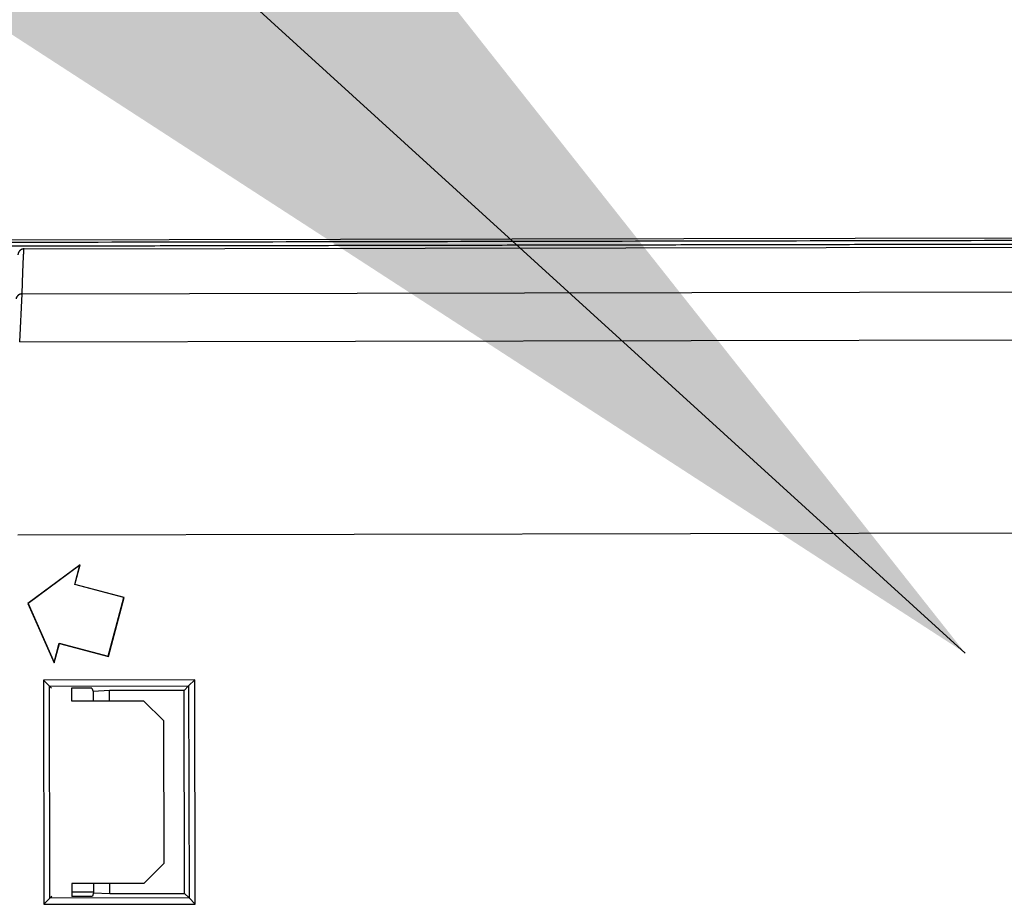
# Model space of a CAD drawing. Header units: millimetres. Extents: x 40090 to 187415, y -53271 to 40260.
# Tile 110 of 256: x 71710 to 71758, y 14469 to 14513. Entities that reach past the tile are written whole.
import ezdxf

# ---------------------------------------------------------------- set-up
doc = ezdxf.new("R2010")
doc.units = ezdxf.units.MM
doc.layers.add('AVM_projektor', color=6, linetype='Continuous')
doc.layers.add('AVM_reproduktor', color=6, linetype='Continuous')
doc.styles.add('AVM', font='arial.ttf')
doc.dimstyles.new('AVM-1_50', dxfattribs={"dimscale": 40, "dimtxt": 2.5, "dimasz": 2.5, "dimexe": 1.25, "dimexo": 0.625, "dimtad": 1, "dimdec": 0, "dimrnd": 1, "dimtxsty": 'AVM', "dimcen": 2.5, "dimclrd": 256, "dimclre": 256, "dimclrt": 256, "dimadec": 0, "dimazin": 0, "dimtfac": 1, "dimtdec": 0, "dimtmove": 0, "dimatfit": 3, "dimfxl": 0, "dimarcsym": 0})

# ---------------------------------------------------------------- blocks, each defined once
blk = doc.blocks.new('PT-FW430-bottom')
for p, q in [((-215, 3.285), (-215, 320.97)), ((-209.986, 304.238), (-212.351, 304.112)), ((-209.986, 304.238), (-209.986, 31.031)), ((-200.483, 304.353), (-200.483, 73.888)), ((-214.565, 304.016), (-214.565, 3.544)), ((-212.351, 304.11), (-212.351, 27.667)), ((-198.997, 301.277), (-197.1, 303.856)), ((-198.98, 301.289), (-197.098, 303.848)), ((-197.1, 303.856), (-194.168, 302.572)), ((-197.098, 303.848), (-197.1, 303.856)), ((-197.098, 303.848), (-194.189, 302.573)), ((-193.321, 303.1), (-193.021, 302.8)), ((-193.321, 303.1), (-182.279, 303.1)), ((-193.321, 295.646), (-193.321, 303.1)), ((-192.931, 302.71), (-193.021, 302.8)), ((-182.579, 302.8), (-193.021, 302.8)), ((-193.021, 302.8), (-193.021, 295.946)), ((-182.669, 302.71), (-182.579, 302.8)), ((-182.279, 303.1), (-182.579, 302.8)), ((-182.579, 295.946), (-182.579, 302.8)), ((-182.279, 303.1), (-182.279, 295.646)), ((-194.189, 302.573), (-195.142, 302.318)), ((-195.142, 302.318), (-195.134, 302.313)), ((-195.142, 302.318), (-194.495, 299.903)), ((-194.168, 302.572), (-195.134, 302.313)), ((-195.134, 302.313), (-194.486, 299.898)), ((-194.189, 302.573), (-194.168, 302.572)), ((-198.031, 301.536), (-198.997, 301.277)), ((-198.98, 301.289), (-198.997, 301.277)), ((-198.026, 301.545), (-198.98, 301.289)), ((-198.026, 301.545), (-198.031, 301.536)), ((-197.384, 299.121), (-198.031, 301.536)), ((-197.379, 299.13), (-198.026, 301.545)), ((-192.931, 301.717), (-192.3, 301.717)), ((-192.93, 300.71), (-192.93, 301.717)), ((-192.3, 301.717), (-192.3, 298.167)), ((-183.3, 298.167), (-183.3, 301.717)), ((-183.3, 301.717), (-182.669, 301.717)), ((-182.869, 300.652), (-182.869, 301.717)), ((-182.67, 301.717), (-182.67, 300.71)), ((-192.93, 300.71), (-192.757, 300.653)), ((-192.8, 299.853), (-192.757, 300.653)), ((-192.757, 300.653), (-192.3, 300.653)), ((-183.3, 300.653), (-182.843, 300.653)), ((-182.843, 300.653), (-182.67, 300.71)), ((-182.843, 300.653), (-182.8, 299.853)), ((-194.486, 299.898), (-197.384, 299.121)), ((-194.495, 299.903), (-197.379, 299.13)), ((-194.495, 299.903), (-194.486, 299.898)), ((-192.3, 299.853), (-192.8, 299.853)), ((-192.8, 296.167), (-192.8, 299.853)), ((-182.8, 299.853), (-183.3, 299.853)), ((-182.8, 299.853), (-182.8, 296.167)), ((-197.379, 299.13), (-197.384, 299.121)), ((-191.3, 297.167), (-192.3, 298.167)), ((-183.3, 298.167), (-184.3, 297.167)), ((-184.3, 297.167), (-191.3, 297.167)), ((-193.021, 295.946), (-193.321, 295.646)), ((-192.8, 296.167), (-193.021, 295.946)), ((-193.021, 295.946), (-182.579, 295.946)), ((-182.8, 296.167), (-192.8, 296.167)), ((-182.8, 296.167), (-182.579, 295.946)), ((-182.579, 295.946), (-182.279, 295.646)), ((-182.279, 295.646), (-193.321, 295.646))]:
    blk.add_line(p, q)
for points, start_tangent, end_tangent in [([(-214.9, 320.87), (-214.9, 299.696), (-214.9, 278.521), (-214.899, 257.347), (-214.899, 236.172), (-214.899, 214.997), (-214.899, 193.823), (-214.899, 172.648), (-214.899, 151.474), (-214.899, 130.299), (-214.899, 109.125), (-214.899, 87.95), (-214.899, 66.775), (-214.899, 45.601), (-214.899, 24.426), (-214.899, 3.252)], (0.000001, -1), (0.000001, -1)), ([(-214.697, 3.219), (-214.697, 7.244), (-214.697, 11.27), (-214.697, 15.295), (-214.697, 19.32), (-214.697, 23.345), (-214.697, 27.37), (-214.697, 31.396), (-214.697, 35.421), (-214.697, 39.446), (-214.697, 43.471), (-214.697, 47.497), (-214.697, 51.522), (-214.697, 55.547), (-214.697, 59.572), (-214.697, 63.597), (-214.697, 67.623), (-214.697, 71.648), (-214.697, 75.673), (-214.697, 79.698), (-214.697, 83.724), (-214.697, 87.749), (-214.697, 91.774), (-214.697, 95.799), (-214.697, 99.824), (-214.697, 103.85), (-214.697, 107.875), (-214.697, 111.9), (-214.697, 115.925), (-214.697, 119.951), (-214.697, 123.976), (-214.697, 128.001), (-214.697, 132.026), (-214.697, 136.051), (-214.697, 140.077), (-214.697, 144.102), (-214.697, 148.127), (-214.697, 152.152), (-214.697, 156.178), (-214.697, 160.203), (-214.697, 164.228), (-214.697, 168.253), (-214.697, 172.278), (-214.697, 176.304), (-214.697, 180.329), (-214.698, 184.354), (-214.698, 188.379), (-214.698, 192.405), (-214.698, 196.43), (-214.698, 200.455), (-214.698, 204.48), (-214.698, 208.505), (-214.698, 212.531), (-214.698, 216.556), (-214.698, 220.581), (-214.698, 224.606), (-214.698, 228.632), (-214.698, 232.657), (-214.698, 236.682), (-214.698, 240.707), (-214.698, 244.732), (-214.698, 248.758), (-214.698, 252.783), (-214.698, 256.808), (-214.698, 260.833), (-214.698, 264.859), (-214.698, 268.884), (-214.698, 272.909), (-214.698, 276.934), (-214.698, 280.959), (-214.698, 284.985), (-214.698, 289.01), (-214.698, 293.035), (-214.698, 297.06), (-214.698, 301.086), (-214.698, 305.111)], (-0.000004, 1), (-0.000004, 1)), ([(-214.565, 304.016), (-214.565, 304.022), (-214.565, 304.029), (-214.565, 304.035), (-214.564, 304.041), (-214.564, 304.047), (-214.563, 304.053), (-214.562, 304.059), (-214.561, 304.065), (-214.56, 304.071), (-214.559, 304.077), (-214.557, 304.083), (-214.556, 304.089), (-214.554, 304.095), (-214.553, 304.101), (-214.551, 304.106), (-214.549, 304.112), (-214.547, 304.118), (-214.545, 304.124), (-214.543, 304.129), (-214.54, 304.135), (-214.538, 304.141), (-214.535, 304.146), (-214.532, 304.151), (-214.529, 304.157), (-214.527, 304.162), (-214.523, 304.167), (-214.52, 304.173), (-214.517, 304.178), (-214.514, 304.183), (-214.51, 304.188), (-214.507, 304.193), (-214.503, 304.198), (-214.499, 304.202), (-214.495, 304.207), (-214.491, 304.212), (-214.487, 304.216), (-214.483, 304.221), (-214.479, 304.225), (-214.474, 304.23), (-214.47, 304.234), (-214.466, 304.238), (-214.461, 304.242), (-214.456, 304.246), (-214.452, 304.25), (-214.447, 304.253), (-214.442, 304.257), (-214.437, 304.261), (-214.432, 304.264), (-214.427, 304.268), (-214.422, 304.271), (-214.417, 304.274), (-214.411, 304.277), (-214.406, 304.28), (-214.4, 304.283), (-214.395, 304.286), (-214.39, 304.288), (-214.384, 304.291), (-214.378, 304.293), (-214.373, 304.295), (-214.367, 304.298), (-214.361, 304.3), (-214.356, 304.302), (-214.35, 304.304), (-214.344, 304.305), (-214.338, 304.307), (-214.332, 304.308), (-214.326, 304.31), (-214.32, 304.311), (-214.314, 304.312), (-214.308, 304.313), (-214.302, 304.314), (-214.296, 304.315), (-214.29, 304.316), (-214.284, 304.316), (-214.278, 304.317)], (-0.000031, 1), (0.997915, 0.064546)), ([(-212.35, 304.116), (-212.349, 304.131), (-212.348, 304.146), (-212.346, 304.161), (-212.345, 304.172), (-212.344, 304.175), (-212.344, 304.178), (-212.344, 304.181), (-212.343, 304.183), (-212.343, 304.186), (-212.342, 304.189), (-212.341, 304.192), (-212.341, 304.194), (-212.34, 304.197), (-212.339, 304.2), (-212.339, 304.203), (-212.338, 304.205), (-212.337, 304.208), (-212.336, 304.211), (-212.335, 304.214), (-212.334, 304.216), (-212.333, 304.219), (-212.332, 304.222), (-212.331, 304.224), (-212.329, 304.23), (-212.327, 304.235), (-212.325, 304.24), (-212.323, 304.245), (-212.32, 304.25), (-212.318, 304.255), (-212.316, 304.26), (-212.313, 304.265), (-212.311, 304.269), (-212.308, 304.274), (-212.305, 304.279), (-212.303, 304.283), (-212.3, 304.287), (-212.297, 304.292), (-212.294, 304.296), (-212.291, 304.3), (-212.288, 304.304), (-212.285, 304.308), (-212.282, 304.312), (-212.279, 304.316), (-212.276, 304.319), (-212.272, 304.323), (-212.269, 304.327), (-212.265, 304.33), (-212.262, 304.334), (-212.258, 304.337), (-212.254, 304.341), (-212.251, 304.344), (-212.247, 304.347), (-212.243, 304.35), (-212.239, 304.353), (-212.236, 304.355), (-212.232, 304.358), (-212.228, 304.36), (-212.225, 304.362), (-212.221, 304.364), (-212.218, 304.365), (-212.215, 304.367), (-212.212, 304.369), (-212.209, 304.373), (-212.205, 304.376), (-212.201, 304.379), (-212.197, 304.381), (-212.192, 304.383), (-212.187, 304.385), (-212.182, 304.386), (-212.178, 304.388), (-212.174, 304.389), (-212.17, 304.391), (-212.168, 304.392), (-212.166, 304.394), (-212.166, 304.396), (-212.167, 304.399), (-212.169, 304.402), (-212.153, 304.403), (-212.143, 304.404), (-212.137, 304.404), (-212.135, 304.405), (-212.134, 304.406), (-212.131, 304.407), (-212.126, 304.408), (-212.115, 304.409)], (0.069847, 0.997558), (0.999525, 0.030833)), ([(-212.351, 304.11), (-212.44, 304.108), (-212.528, 304.105), (-212.615, 304.103), (-212.7, 304.1), (-212.784, 304.098), (-212.866, 304.095), (-212.947, 304.092), (-213.026, 304.09), (-213.103, 304.087), (-213.179, 304.085), (-213.254, 304.082), (-213.327, 304.079), (-213.398, 304.077), (-213.468, 304.074), (-213.537, 304.072), (-213.604, 304.069), (-213.669, 304.066), (-213.732, 304.063), (-213.794, 304.061), (-213.855, 304.058), (-213.914, 304.055), (-213.971, 304.053), (-214.026, 304.05), (-214.08, 304.047), (-214.132, 304.044), (-214.183, 304.042), (-214.232, 304.039), (-214.279, 304.036), (-214.325, 304.033), (-214.369, 304.03), (-214.412, 304.028), (-214.452, 304.025), (-214.492, 304.022), (-214.529, 304.019), (-214.565, 304.016)], (-0.999628, -0.027257), (-0.996741, -0.08067)), ([(-212.351, 304.112), (-212.351, 304.112), (-212.351, 304.111), (-212.351, 304.111), (-212.351, 304.111), (-212.351, 304.111), (-212.351, 304.111), (-212.351, 304.111), (-212.351, 304.111), (-212.351, 304.111), (-212.351, 304.111), (-212.351, 304.111), (-212.351, 304.11), (-212.351, 304.11), (-212.351, 304.11), (-212.351, 304.11)], (0.006559, -0.999978), (0, -1))]:
    blk.add_spline(points, degree=3, dxfattribs=dict(start_tangent=start_tangent, end_tangent=end_tangent))

msp = doc.modelspace()

# ---------------------------------------------------------------- block references
at = {"layer": 'AVM_projektor', "xscale": -1, "rotation": 90.11045350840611}
msp.add_blockref('PT-FW430-bottom', (72014.158, 14287.489), dxfattribs=at)

# ---------------------------------------------------------------- leaders
at = {"layer": 'AVM_reproduktor', "annotation_type": 0, "has_hookline": 1, "hookline_direction": 1, "text_width": 371.214}
msp.add_leader([(71756.099, 14481.563), (71438.691, 14770.45), (71365.56, 14770.45)], dimstyle='AVM-1_50', override={"dimasz": 1.5, "dimgap": 0.625, "dimtad": 0, "dimclrd": 6}, dxfattribs=at)

doc.saveas('drawing.dxf')
